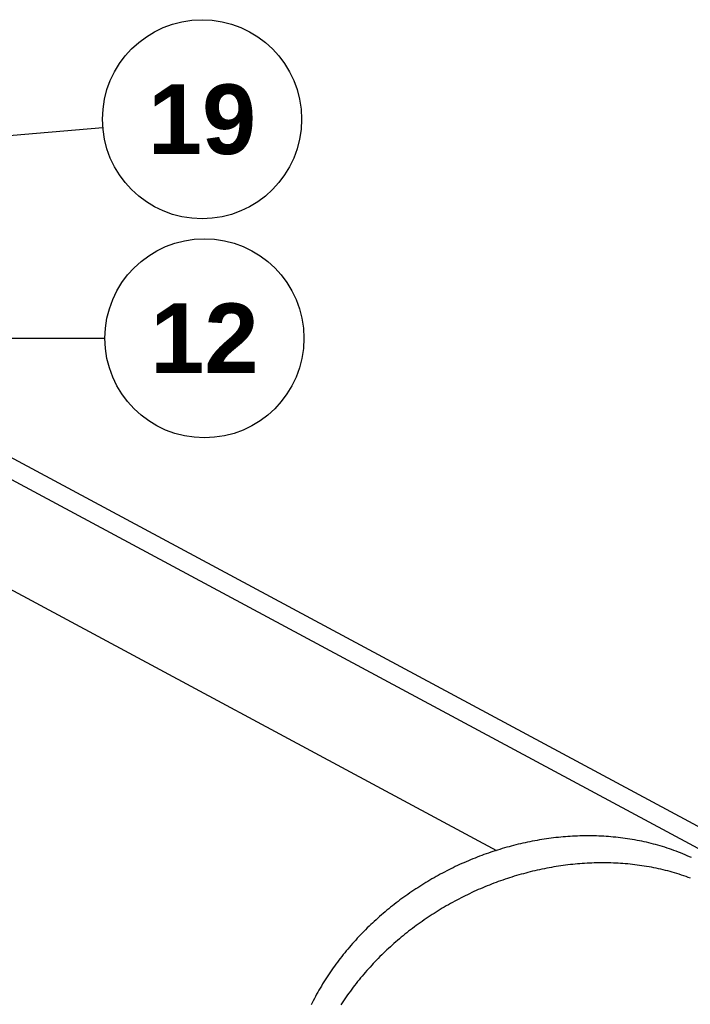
# Model space of a CAD drawing. Header units: millimetres. Extents: x 0 to 841, y 0 to 594.
# Tile 32 of 36: x 482 to 516, y 329 to 379. Entities that reach past the tile are written whole.
import ezdxf
from ezdxf.enums import TextEntityAlignment as Align

# ---------------------------------------------------------------- set-up
doc = ezdxf.new("R2010")
doc.units = ezdxf.units.MM
for name, color, linetype, lineweight in [('COTA', 7, 'CONTINUOUS', 25), ('FINA', 7, 'CONTINUOUS', 25), ('TXT', 7, 'CONTINUOUS', 25)]:
    doc.layers.add(name, color=color, linetype=linetype, lineweight=lineweight)
doc.styles.add('STDB', font='LiberationSans-Bold.ttf')

msp = doc.modelspace()

# ---------------------------------------------------------------- linework, layer by layer
at = {"layer": 'COTA'}
for p, q in [((456.849, 370.827), (486.24, 373.316)), ((335.5, 362.738), (486.341, 362.738))]:
    msp.add_line(p, q, dxfattribs=at)
at = {"layer": 'FINA'}
for points in [[(481.077, 357.048), (599.5, 293.467)], [(480.948, 356.01), (598.469, 292.914)], [(479.96, 351.004), (506.009, 337.018)], [(515.815, 336.654), (515.705, 336.704), (515.595, 336.753), (515.485, 336.8), (515.374, 336.847), (515.263, 336.892), (515.151, 336.936), (515.038, 336.978), (514.926, 337.02), (514.812, 337.06), (514.699, 337.099), (514.585, 337.137), (514.47, 337.174), (514.355, 337.21), (514.24, 337.244), (514.125, 337.277), (514.009, 337.309), (513.893, 337.34), (513.776, 337.37), (513.659, 337.399), (513.542, 337.426), (513.425, 337.452), (513.307, 337.477), (513.19, 337.501), (513.072, 337.524), (512.953, 337.546), (512.835, 337.566), (512.716, 337.586), (512.597, 337.604), (512.479, 337.621), (512.359, 337.637), (512.24, 337.652), (512.121, 337.666), (512.001, 337.679), (511.882, 337.691), (511.762, 337.701), (511.642, 337.711), (511.522, 337.719), (511.402, 337.727), (511.282, 337.733), (511.162, 337.738), (511.042, 337.743), (510.922, 337.746), (510.801, 337.748), (510.681, 337.749), (510.561, 337.749), (510.441, 337.748), (510.321, 337.746), (510.2, 337.743), (510.08, 337.739), (509.96, 337.734), (509.84, 337.728), (509.72, 337.721), (509.6, 337.713), (509.48, 337.704), (509.36, 337.695), (509.241, 337.684), (509.121, 337.672), (509.002, 337.659), (508.882, 337.645), (508.763, 337.63), (508.644, 337.614), (508.525, 337.598), (508.406, 337.58), (508.287, 337.562), (508.168, 337.542), (508.05, 337.522), (507.932, 337.5), (507.813, 337.478), (507.695, 337.455), (507.578, 337.431), (507.46, 337.406), (507.343, 337.38), (507.226, 337.353), (507.109, 337.325), (506.992, 337.297), (506.875, 337.267), (506.759, 337.237), (506.643, 337.206), (506.527, 337.173), (506.411, 337.14), (506.296, 337.107), (506.181, 337.072), (506.066, 337.036), (505.952, 337), (505.837, 336.963), (505.723, 336.924), (505.61, 336.885), (505.496, 336.846), (505.383, 336.805), (505.27, 336.763), (505.158, 336.721), (505.046, 336.678), (504.934, 336.634), (504.822, 336.589), (504.711, 336.544), (504.6, 336.497), (504.489, 336.45), (504.379, 336.402), (504.269, 336.353), (504.16, 336.303), (504.051, 336.253), (503.942, 336.202), (503.834, 336.15), (503.726, 336.097), (503.618, 336.043), (503.511, 335.989), (503.404, 335.934), (503.298, 335.878), (503.192, 335.821), (503.086, 335.764), (502.981, 335.705), (502.876, 335.646), (502.772, 335.587), (502.668, 335.526), (502.565, 335.465), (502.462, 335.403), (502.359, 335.34), (502.257, 335.276), (502.155, 335.212), (502.054, 335.147), (501.954, 335.081), (501.854, 335.015), (501.754, 334.948), (501.655, 334.88), (501.556, 334.811), (501.458, 334.742), (501.36, 334.672), (501.263, 334.601), (501.166, 334.529), (501.07, 334.457), (500.975, 334.384), (500.88, 334.31), (500.785, 334.236), (500.692, 334.161), (500.598, 334.085), (500.505, 334.009), (500.413, 333.932), (500.322, 333.854), (500.231, 333.775), (500.14, 333.696), (500.05, 333.616), (499.961, 333.535), (499.873, 333.454), (499.785, 333.372), (499.697, 333.29), (499.611, 333.206), (499.525, 333.122), (499.439, 333.038), (499.355, 332.952), (499.27, 332.867), (499.187, 332.78), (499.104, 332.693), (499.022, 332.605), (498.941, 332.516), (498.86, 332.427), (498.78, 332.337), (498.701, 332.247), (498.623, 332.156), (498.545, 332.064), (498.468, 331.972), (498.392, 331.879), (498.316, 331.785), (498.242, 331.691), (498.168, 331.596), (498.095, 331.501), (498.022, 331.405), (497.951, 331.308), (497.88, 331.211), (497.81, 331.113), (497.741, 331.015), (497.673, 330.916), (497.605, 330.817), (497.539, 330.716), (497.473, 330.616), (497.408, 330.515), (497.344, 330.413), (497.281, 330.31), (497.219, 330.208), (497.158, 330.104), (497.097, 330), (497.038, 329.896), (496.979, 329.791), (496.922, 329.685), (496.865, 329.579), (496.81, 329.472), (496.755, 329.365), (496.702, 329.258)], [(515.76, 335.623), (515.647, 335.665), (515.534, 335.705), (515.42, 335.744), (515.306, 335.782), (515.191, 335.819), (515.077, 335.855), (514.961, 335.889), (514.846, 335.922), (514.73, 335.954), (514.614, 335.985), (514.497, 336.015), (514.381, 336.043), (514.263, 336.071), (514.146, 336.097), (514.029, 336.122), (513.911, 336.146), (513.793, 336.169), (513.675, 336.191), (513.556, 336.211), (513.437, 336.231), (513.319, 336.249), (513.2, 336.266), (513.081, 336.282), (512.961, 336.297), (512.842, 336.311), (512.722, 336.324), (512.603, 336.336), (512.483, 336.346), (512.363, 336.356), (512.243, 336.364), (512.123, 336.372), (512.003, 336.378), (511.883, 336.383), (511.763, 336.388), (511.643, 336.391), (511.523, 336.393), (511.402, 336.394), (511.282, 336.394), (511.162, 336.393), (511.042, 336.391), (510.922, 336.388), (510.801, 336.384), (510.681, 336.379), (510.561, 336.373), (510.441, 336.366), (510.321, 336.358), (510.201, 336.349), (510.082, 336.339), (509.962, 336.328), (509.842, 336.316), (509.723, 336.304), (509.603, 336.29), (509.484, 336.275), (509.365, 336.259), (509.246, 336.243), (509.127, 336.225), (509.008, 336.206), (508.89, 336.187), (508.771, 336.166), (508.653, 336.145), (508.535, 336.123), (508.417, 336.1), (508.299, 336.076), (508.181, 336.051), (508.064, 336.025), (507.947, 335.998), (507.83, 335.97), (507.713, 335.941), (507.596, 335.912), (507.48, 335.882), (507.364, 335.85), (507.248, 335.818), (507.133, 335.785), (507.017, 335.751), (506.902, 335.717), (506.787, 335.681), (506.673, 335.645), (506.559, 335.607), (506.445, 335.569), (506.331, 335.53), (506.217, 335.49), (506.104, 335.45), (505.991, 335.408), (505.879, 335.366), (505.767, 335.323), (505.655, 335.279), (505.543, 335.234), (505.432, 335.188), (505.321, 335.142), (505.211, 335.095), (505.1, 335.047), (504.991, 334.998), (504.881, 334.948), (504.772, 334.898), (504.663, 334.846), (504.555, 334.794), (504.447, 334.742), (504.339, 334.688), (504.232, 334.634), (504.125, 334.578), (504.019, 334.523), (503.913, 334.466), (503.807, 334.408), (503.702, 334.35), (503.597, 334.291), (503.493, 334.231), (503.389, 334.171), (503.286, 334.11), (503.183, 334.048), (503.08, 333.985), (502.978, 333.921), (502.877, 333.857), (502.776, 333.792), (502.675, 333.726), (502.575, 333.66), (502.475, 333.593), (502.376, 333.525), (502.277, 333.456), (502.179, 333.387), (502.081, 333.316), (501.984, 333.246), (501.888, 333.174), (501.792, 333.102), (501.696, 333.029), (501.601, 332.955), (501.507, 332.881), (501.413, 332.806), (501.319, 332.73), (501.227, 332.654), (501.134, 332.576), (501.043, 332.498), (500.952, 332.42), (500.861, 332.341), (500.772, 332.261), (500.682, 332.18), (500.594, 332.099), (500.506, 332.017), (500.419, 331.934), (500.332, 331.851), (500.246, 331.767), (500.16, 331.683), (500.076, 331.597), (499.992, 331.511), (499.908, 331.425), (499.826, 331.338), (499.744, 331.25), (499.662, 331.161), (499.582, 331.072), (499.502, 330.982), (499.422, 330.892), (499.344, 330.801), (499.266, 330.709), (499.189, 330.617), (499.113, 330.524), (499.038, 330.43), (498.963, 330.336), (498.889, 330.241), (498.816, 330.146), (498.743, 330.05), (498.672, 329.953), (498.601, 329.856), (498.531, 329.758), (498.462, 329.66), (498.394, 329.561), (498.326, 329.461), (498.26, 329.361), (498.194, 329.261)]]:
    msp.add_lwpolyline(points, dxfattribs=at)
for centre in [(491.222, 373.738), (491.341, 362.738)]:
    msp.add_circle(centre, 5, dxfattribs=at)

# ---------------------------------------------------------------- texts
at = {"layer": 'TXT', "style": 'STDB'}
for s, p in [('19', (491.222, 373.738)), ('12', (491.341, 362.738))]:
    msp.add_text(s, height=3.5, dxfattribs=at).set_placement(p, align=Align.MIDDLE_CENTER)

doc.saveas('drawing.dxf')
